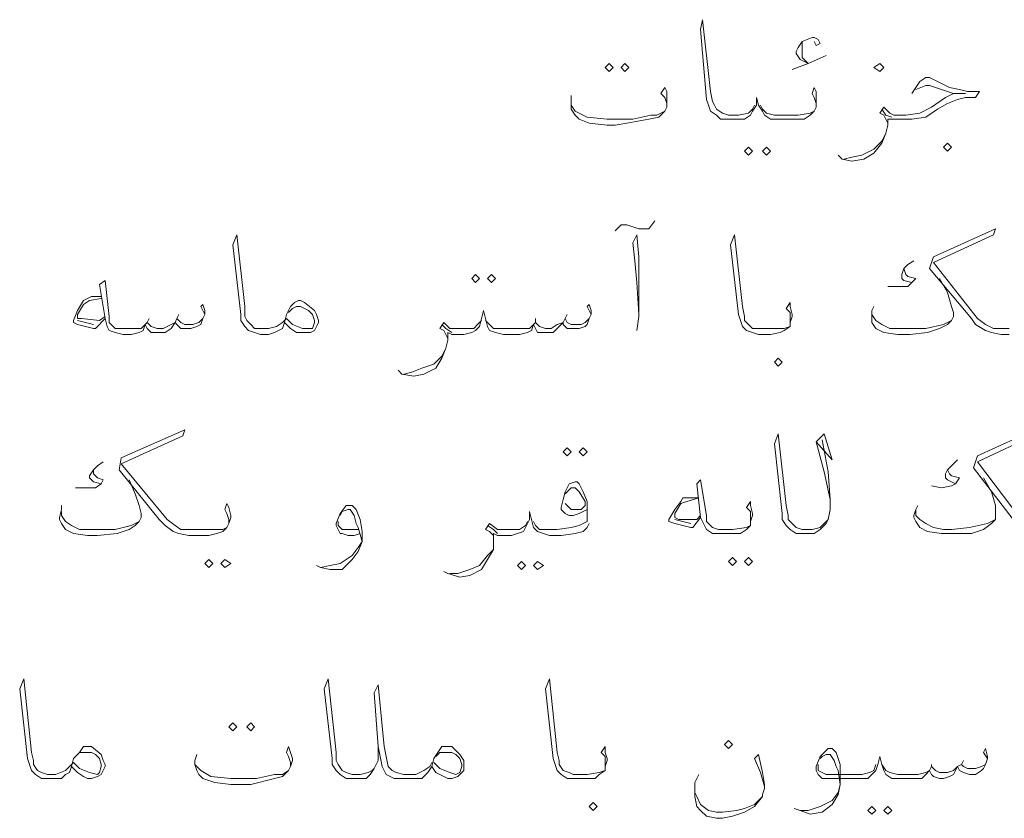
# Model space of a CAD drawing. Header units: metres. Extents: x -18 to 342, y 4 to 63.
# Tile 125 of 173: x 282.94 to 287.7, y 17.62 to 21.48. Entities that reach past the tile are written whole.
import ezdxf

# ---------------------------------------------------------------- set-up
doc = ezdxf.new("R2010")
doc.units = ezdxf.units.M
doc.header["$MEASUREMENT"] = 0
doc.layers.add('PDF_textt', color=7, linetype='Continuous')

msp = doc.modelspace()

# ---------------------------------------------------------------- linework, layer by layer
at = {"layer": 'PDF_textt', "lineweight": 20}
for points in [[(286.7922, 21.0602), (286.7922, 21.0795), (286.7826, 21.1084), (286.773, 21.1276), (286.7826, 21.1565), (286.7922, 21.1373), (286.7922, 21.0987), (286.7922, 21.0891), (286.7922, 21.0602), (286.7826, 21.041), (286.7633, 21.0217), (286.7345, 21.0024), (286.6959, 21.0024), (286.6381, 21.0024), (286.5996, 21.0024), (286.5707, 21.0024), (286.5418, 21.0217), (286.5322, 21.041), (286.5129, 21.0699), (286.5033, 21.1084), (286.5033, 21.0699), (286.484, 21.041), (286.4744, 21.0217), (286.4455, 21.0024), (286.4166, 21.0024), (286.3781, 21.0024), (286.3685, 21.0024), (286.3299, 21.0024), (286.3107, 21.0217), (286.2818, 21.041), (286.2722, 21.0699), (286.2625, 21.0987), (286.2336, 21.4358), (286.2433, 21.484), (286.2818, 21.1373), (286.2914, 21.0891), (286.301, 21.0699), (286.3107, 21.0506), (286.3396, 21.0313), (286.3685, 21.0217), (286.3781, 21.0217), (286.4166, 21.0217), (286.4648, 21.0313), (286.484, 21.0506), (286.4937, 21.0699)], [(286.7826, 21.3781), (286.7922, 21.3588), (286.8115, 21.3684), (286.8019, 21.3877), (286.7826, 21.3973), (286.773, 21.3973), (286.7248, 21.3781), (286.7056, 21.3492), (286.6959, 21.3299), (286.6959, 21.3203), (286.7152, 21.2914), (286.7537, 21.2721), (286.6767, 21.2432), (286.7537, 21.2721), (286.8404, 21.3106)], [(286.7537, 21.2721), (286.7248, 21.301), (286.7248, 21.3299), (286.7248, 21.3492), (286.7248, 21.3781)], [(287.2545, 21.1276), (287.2931, 21.1854), (287.322, 21.2047), (287.3412, 21.2047), (287.4375, 21.1565), (287.4857, 21.1469), (287.5242, 21.1373), (287.582, 21.1373), (287.5627, 21.1084), (287.5146, 21.1084), (287.4761, 21.0987), (287.4279, 21.0795), (287.3797, 21.0506), (287.322, 21.0121), (287.2545, 21.0024), (287.1775, 21.0024), (287.1582, 21.0024), (287.139, 21.0024), (287.139, 20.9735), (287.1293, 20.935), (287.1101, 20.8869), (287.0715, 20.8387), (287.0234, 20.8098), (286.9656, 20.8002), (286.9174, 20.8098), (286.8982, 20.8291)], [(286.0699, 21.0602), (286.0699, 21.0795), (286.0603, 21.1084), (286.041, 21.1276), (286.0603, 21.1565), (286.0699, 21.1373), (286.0699, 21.0987), (286.0699, 21.0891), (286.0699, 21.0602), (286.0603, 21.041), (286.0314, 21.0121), (285.9832, 21.0024), (285.8773, 20.9832), (285.8195, 20.9735), (285.781, 20.9735), (285.6943, 20.9832), (285.6461, 21.0024), (285.6269, 21.0217), (285.6076, 21.0506), (285.6076, 21.0699), (285.6076, 21.0891), (285.6076, 21.118)], [(287.139, 20.9832), (287.1293, 21.0024), (287.1197, 21.0217), (287.1004, 21.0313), (287.1197, 21.0602), (287.1486, 21.0313), (287.1679, 21.0217), (287.1775, 21.0217), (287.2256, 21.0217), (287.2931, 21.0313), (287.3508, 21.0602), (287.4183, 21.1084), (287.4568, 21.1276), (287.5146, 21.1276), (287.4568, 21.1276), (287.3412, 21.1662), (287.322, 21.1662), (287.2738, 21.1469)], [(285.6076, 21.0699), (285.6269, 21.041), (285.6847, 21.0121), (285.781, 21.0024), (285.8002, 21.0024), (285.9062, 21.0024), (285.9928, 21.0217), (286.0217, 21.0217), (286.0603, 21.041)], [(286.5226, 21.0699), (286.5322, 21.0506), (286.5515, 21.0313), (286.59, 21.0217), (286.6381, 21.0217), (286.7056, 21.0217), (286.7633, 21.0313), (286.7826, 21.041)], [(287.1582, 21.0121), (287.1293, 21.0217), (287.1101, 21.0506)], [(286.9271, 20.8098), (286.9656, 20.8194), (287.0138, 20.8291), (287.0715, 20.858), (287.1101, 20.8965), (287.1293, 20.935)], [(285.8195, 20.4631), (285.8484, 20.492), (285.8773, 20.492), (285.9351, 20.4727), (285.9447, 20.4727), (285.9832, 20.4727), (286.0121, 20.5112)], [(284.24, 20.0682), (284.2592, 20.0875), (284.2785, 20.0971), (284.2978, 20.0971), (284.317, 20.0875), (284.3363, 20.0778), (284.3555, 20.0586), (284.3652, 20.0297), (284.3652, 20.0201), (284.3555, 19.9912), (284.3363, 19.9912), (284.3074, 19.9912), (284.2592, 20.0104), (284.2303, 20.0393), (284.2111, 20.0201), (284.1822, 20.0008), (284.1437, 19.9912), (284.1148, 19.9912), (284.1051, 19.9912), (284.0762, 19.9912), (284.057, 20.0104), (284.0377, 20.0297), (284.0281, 20.0489), (284.0281, 20.0971), (283.9896, 20.4438), (283.9703, 20.3957), (284.0088, 20.0586), (284.0088, 20.0297), (284.0281, 20.0008), (284.0473, 19.9815), (284.0762, 19.9719), (284.1051, 19.9623), (284.1148, 19.9623), (284.1437, 19.9623), (284.1726, 19.9719), (284.1918, 19.9815), (284.2111, 19.9912), (284.2207, 20.0201)], [(285.9254, 19.9815), (285.9351, 20.0489), (285.9351, 20.1549), (285.9351, 20.3379), (285.9254, 20.4438), (285.9062, 20.4053), (285.9158, 20.3186), (285.9254, 20.2127), (285.9351, 20.0586)], [(286.667, 20.0201), (286.667, 20.0393), (286.667, 20.0682), (286.6478, 20.0875), (286.667, 20.1164), (286.667, 20.0971), (286.6767, 20.0586), (286.6767, 20.0489), (286.667, 20.0201), (286.667, 20.0008), (286.6381, 19.9815), (286.6189, 19.9719), (286.5707, 19.9623), (286.5226, 19.9623), (286.5129, 19.9623), (286.484, 19.9719), (286.4551, 19.9815), (286.4359, 20.0008), (286.4263, 20.0297), (286.4166, 20.0586), (286.3781, 20.3957), (286.3974, 20.4438), (286.4359, 20.0971), (286.4455, 20.0489), (286.4455, 20.0297), (286.4648, 20.0104), (286.484, 19.9912), (286.5129, 19.9912), (286.5226, 19.9912), (286.5804, 19.9912), (286.6381, 19.9912), (286.667, 20.0008)], [(287.7265, 19.9623), (287.6879, 19.9623), (287.6398, 19.9719), (287.6109, 19.9815), (287.5627, 20.0104), (287.5435, 20.0393), (287.3412, 20.2801), (287.3605, 20.3379), (287.659, 20.4727), (287.6494, 20.4438), (287.3605, 20.309), (287.5724, 20.0393), (287.6109, 20.0104), (287.6494, 19.9912), (287.6879, 19.9912), (287.7265, 19.9912)], [(287.2642, 20.3186), (287.2353, 20.2994), (287.216, 20.2801), (287.2064, 20.2512), (287.2064, 20.2319), (287.216, 20.2223), (287.2545, 20.2127), (287.2353, 20.1934), (287.1871, 20.1934), (287.139, 20.1934)], [(287.216, 20.2801), (287.2256, 20.2512), (287.2353, 20.2416), (287.2738, 20.2319), (287.2545, 20.2127)], [(283.8355, 20.0586), (283.8162, 20.0971), (283.8258, 20.1067), (283.8355, 20.0778), (283.8355, 20.0586), (283.8258, 20.0393), (283.8162, 20.0104), (283.7969, 20.0008), (283.768, 19.9912), (283.7488, 19.9912), (283.7199, 19.9912), (283.7006, 20.0104), (283.691, 20.0201), (283.6717, 19.9912), (283.6428, 19.9719), (283.6139, 19.9719), (283.5947, 19.9719), (283.5754, 19.9719), (283.5562, 19.9912), (283.5465, 20.0104), (283.5369, 19.9815), (283.5176, 19.9719), (283.4791, 19.9623), (283.4406, 19.9623), (283.4021, 19.9719), (283.3732, 19.9815), (283.3635, 20.0008), (283.3539, 20.0393), (283.325, 20.203), (283.3539, 20.2223), (283.3732, 20.0489), (283.3732, 20.0201), (283.3924, 20.0008), (283.4021, 19.9912), (283.4406, 19.9912), (283.4984, 19.9912), (283.5273, 19.9912), (283.5465, 20.0104), (283.5562, 20.0201), (283.5754, 20.0008), (283.6043, 19.9912), (283.6332, 19.9912), (283.6717, 20.0104), (283.691, 20.0201), (283.7006, 20.0393), (283.7199, 20.0201), (283.7391, 20.0104), (283.7777, 20.0104), (283.8066, 20.0201), (283.8258, 20.0393)], [(287.3894, 20.2319), (287.4279, 20.1645), (287.4472, 20.0971), (287.4568, 20.0682), (287.4568, 20.0489), (287.4472, 20.0297), (287.4279, 20.0104), (287.3894, 19.9912), (287.3316, 19.9719), (287.2449, 19.9623), (287.1871, 19.9623), (287.1197, 19.9719), (287.0812, 19.9912), (287.0619, 20.0201), (287.0619, 20.0393), (287.0619, 20.0489), (287.0619, 20.0778), (287.0715, 20.0971)], [(283.3346, 20.1453), (283.2865, 20.1453), (283.2672, 20.1356), (283.248, 20.126), (283.2191, 20.0778), (283.1998, 20.0297), (283.1998, 20.0201), (283.2191, 20.0104), (283.2961, 19.9912), (283.3057, 19.9912), (283.3539, 20.0393)], [(283.3346, 20.1356), (283.2769, 20.126), (283.248, 20.1067), (283.2191, 20.0586), (283.2191, 20.0393), (283.2383, 20.0393), (283.325, 20.0297), (283.3539, 20.0489)], [(285.7039, 20.0586), (285.6847, 20.0971), (285.6943, 20.1067), (285.7039, 20.0778), (285.7039, 20.0586), (285.6943, 20.0393), (285.6847, 20.0104), (285.675, 20.0008), (285.6461, 19.9912), (285.6172, 19.9912), (285.5883, 19.9912), (285.5691, 20.0104), (285.5691, 20.0201), (285.5402, 19.9912), (285.5209, 19.9719), (285.492, 19.9719), (285.4728, 19.9719), (285.4439, 19.9719), (285.4342, 19.9912), (285.4246, 20.0104), (285.415, 19.9815), (285.3957, 19.9719), (285.3572, 19.9623), (285.3187, 19.9623), (285.2801, 19.9623), (285.2416, 19.9719), (285.2127, 19.9815), (285.2031, 20.0008), (285.1935, 20.0393), (285.1838, 20.0778), (285.1742, 20.0393), (285.1646, 20.0008), (285.1453, 19.9815), (285.126, 19.9719), (285.0875, 19.9623), (285.049, 19.9623), (285.0297, 19.9623), (285.0105, 19.9719), (285.0105, 19.9334), (285.0008, 19.8948), (284.9816, 19.8467), (284.9527, 19.7985), (284.8949, 19.7696), (284.8467, 19.76), (284.7889, 19.7696), (284.7697, 19.7889)], [(283.7103, 20.0586), (283.7006, 20.0393)], [(285.5883, 20.0586), (285.5787, 20.0393)], [(287.4472, 20.0297), (287.4086, 20.0104), (287.322, 19.9912), (287.2353, 19.9912), (287.1967, 19.9912), (287.1486, 19.9912), (287.1101, 20.0104), (287.0812, 20.0297), (287.0619, 20.0586), (287.0619, 20.0778)], [(283.2961, 20.0104), (283.2191, 20.0297)], [(283.5658, 20.0393), (283.5562, 20.0201)], [(285.1742, 20.0297), (285.1549, 20.0104), (285.1357, 19.9912), (285.0971, 19.9912), (285.049, 19.9912), (285.0394, 19.9912), (285.0201, 19.9912), (284.9912, 20.0201), (284.9719, 19.9912), (284.9912, 19.9815), (285.0008, 19.9623), (285.0105, 19.943)], [(285.0297, 19.9719), (285.0008, 19.9912), (284.9816, 20.0104)], [(285.1935, 20.0297), (285.2127, 20.0104), (285.232, 19.9912), (285.2705, 19.9912), (285.3187, 19.9912), (285.3668, 19.9912), (285.4053, 19.9912), (285.4246, 20.0104), (285.4342, 20.0201), (285.4535, 20.0008), (285.4824, 19.9912), (285.5113, 19.9912), (285.5402, 20.0104), (285.5691, 20.0201), (285.5787, 20.0393), (285.5883, 20.0201), (285.6076, 20.0104), (285.6558, 20.0104), (285.675, 20.0201), (285.6943, 20.0393)], [(285.4342, 20.0393), (285.4342, 20.0201)], [(284.7986, 19.7696), (284.8371, 19.7793), (284.8853, 19.7985), (284.943, 19.8178), (284.9816, 19.8563), (285.0008, 19.8948)], [(283.951, 19.0473), (283.951, 19.0666), (283.9414, 19.0955), (283.9318, 19.1147), (283.9414, 19.1436), (283.951, 19.1244), (283.9607, 19.0858), (283.9607, 19.0762), (283.951, 19.0473), (283.9414, 19.028), (283.9221, 19.0088), (283.8932, 18.9991), (283.8547, 18.9895), (283.8066, 18.9895), (283.7584, 18.9895), (283.7103, 18.9991), (283.6814, 19.0088), (283.6428, 19.0377), (283.6139, 19.0666), (283.4213, 19.3073), (283.4309, 19.3651), (283.7391, 19.5), (283.7295, 19.4711), (283.4309, 19.3362), (283.6525, 19.0666), (283.691, 19.0377), (283.7199, 19.0184), (283.7584, 19.0184), (283.8066, 19.0184), (283.8644, 19.0184), (283.9221, 19.0184), (283.9414, 19.028)], [(286.8211, 19.4518), (286.85, 19.2977), (286.8597, 19.1629), (286.8597, 19.1147), (286.85, 19.0666), (286.8404, 19.0473), (286.8115, 19.0184), (286.7826, 18.9991), (286.7441, 18.9991), (286.7345, 18.9991), (286.7248, 18.9991), (286.6959, 18.9991), (286.667, 19.0184), (286.6478, 19.0377), (286.6285, 19.0666), (286.6285, 19.0955), (286.59, 19.4326), (286.6092, 19.4807), (286.6478, 19.134), (286.6574, 19.0858), (286.6574, 19.0666), (286.6767, 19.0473), (286.6959, 19.028), (286.7248, 19.0184), (286.7345, 19.0184), (286.773, 19.0184), (286.8115, 19.028), (286.8308, 19.0473), (286.85, 19.0666)], [(286.7922, 19.4422), (286.8693, 19.3555), (286.8308, 19.4807), (286.7922, 19.4422), (286.8308, 19.2977), (286.8597, 19.1629)], [(287.7457, 19.0666), (287.5531, 19.317), (287.5724, 19.3748), (287.8709, 19.5096)], [(287.8613, 19.4807), (287.5724, 19.3459), (287.7843, 19.0666)], [(283.3443, 19.3459), (283.3154, 19.3266), (283.2961, 19.3073), (283.2769, 19.2785), (283.2769, 19.2688), (283.2961, 19.2496), (283.3346, 19.2399), (283.3057, 19.2207), (283.2672, 19.2207), (283.2094, 19.2207)], [(287.4761, 19.3555), (287.4472, 19.3266), (287.4279, 19.3073), (287.4183, 19.2881), (287.4183, 19.2688), (287.4279, 19.2592), (287.4664, 19.2399), (287.4472, 19.2303), (287.399, 19.2207), (287.3508, 19.2303)], [(283.2961, 19.3073), (283.2961, 19.2881), (283.3154, 19.2688), (283.3443, 19.2592), (283.3346, 19.2399)], [(287.4279, 19.3073), (287.4375, 19.2881), (287.4472, 19.2785), (287.4857, 19.2688), (287.4664, 19.2399)], [(283.4695, 19.2592), (283.4984, 19.1918), (283.5176, 19.134), (283.5273, 19.0955), (283.5273, 19.0762), (283.5176, 19.0569), (283.4984, 19.0377), (283.4695, 19.0184), (283.4117, 18.9991), (283.3154, 18.9895), (283.2672, 18.9895), (283.1998, 18.9991), (283.1613, 19.0184), (283.142, 19.0473), (283.1324, 19.0666), (283.1324, 19.0762), (283.142, 19.1147), (283.142, 19.134)], [(285.6847, 19.1147), (285.6654, 19.1051), (285.6461, 19.0955), (285.6172, 19.0858), (285.598, 19.0858), (285.5787, 19.0955), (285.5594, 19.1147), (285.5594, 19.1244), (285.5691, 19.1629), (285.5787, 19.2014), (285.598, 19.2399), (285.6269, 19.2496), (285.6365, 19.2496), (285.6461, 19.2399), (285.6654, 19.2014), (285.6847, 19.1532), (285.6847, 19.1147), (285.6847, 19.0858), (285.6847, 19.0569), (285.6461, 19.0377), (285.6076, 19.028), (285.5402, 19.0184), (285.5306, 19.0184)], [(286.4744, 19.0569), (286.4744, 19.0762), (286.4744, 19.1051), (286.4551, 19.1244), (286.4744, 19.1532), (286.4744, 19.134), (286.484, 19.0955), (286.484, 19.0858), (286.4744, 19.0569), (286.4744, 19.0377), (286.4551, 19.0184), (286.4263, 18.9991), (286.3877, 18.9991), (286.3299, 18.9991), (286.3203, 18.9991), (286.2914, 18.9991), (286.2625, 19.0184), (286.2529, 19.0377), (286.2336, 19.0762), (286.2144, 19.2399), (286.2336, 19.2592), (286.2625, 19.0858), (286.2625, 19.0569), (286.2818, 19.0377), (286.2914, 19.028), (286.3203, 19.0184), (286.3299, 19.0184), (286.3877, 19.0184), (286.4551, 19.028), (286.4744, 19.0377)], [(287.6013, 19.2688), (287.6398, 19.2014), (287.659, 19.134), (287.659, 19.1051), (287.659, 19.0858), (287.659, 19.0666), (287.6398, 19.0473), (287.6013, 19.0184), (287.5435, 18.9991), (287.4568, 18.9991), (287.399, 18.9991), (287.3316, 19.0088), (287.2931, 19.028), (287.2738, 19.0569), (287.2642, 19.0762), (287.2642, 19.0858), (287.2738, 19.1147), (287.2834, 19.134)], [(285.5787, 19.1918), (285.6076, 19.2207), (285.6269, 19.2207), (285.6461, 19.2014), (285.675, 19.1532), (285.675, 19.134), (285.6654, 19.1244), (285.6558, 19.1147), (285.6269, 19.1147), (285.6076, 19.1147), (285.598, 19.1244), (285.5787, 19.1436)], [(286.2336, 19.0762), (286.1951, 19.028), (286.1855, 19.028), (286.1084, 19.0473), (286.0795, 19.0569), (286.0795, 19.0666), (286.1084, 19.1147), (286.1373, 19.1532), (286.1469, 19.1725), (286.1758, 19.1725), (286.224, 19.1725), (286.1662, 19.1532), (286.1373, 19.1436), (286.1084, 19.0955), (286.1084, 19.0858), (286.1084, 19.0762), (286.1277, 19.0666), (286.2144, 19.0666), (286.2336, 19.0858)], [(283.5176, 19.0569), (283.4791, 19.0377), (283.4021, 19.0184), (283.3154, 19.0184), (283.2769, 19.0184), (283.2287, 19.0184), (283.1902, 19.0377), (283.1613, 19.0569), (283.142, 19.0858), (283.142, 19.1051)], [(284.5867, 18.9991), (284.5578, 18.9895), (284.5289, 18.9895), (284.5, 18.9991), (284.4904, 18.9991), (284.4808, 19.0184), (284.4711, 19.0377), (284.4711, 19.0473), (284.4904, 19.0955), (284.5193, 19.134), (284.5289, 19.134), (284.5482, 19.134), (284.5674, 19.1147), (284.5867, 19.0666), (284.5963, 19.0088), (284.5963, 18.9606), (284.5771, 18.9125), (284.5482, 18.8739), (284.5, 18.8258), (284.4422, 18.8258), (284.3941, 18.8354), (284.3748, 18.845)], [(284.4904, 19.0858), (284.5, 19.1051), (284.5289, 19.1147), (284.5385, 19.1147), (284.5578, 19.0858), (284.5674, 19.0473), (284.5771, 19.028), (284.5963, 18.9606), (284.5771, 18.9317), (284.5482, 18.8932), (284.4904, 18.8547), (284.4422, 18.845), (284.3941, 18.8354)], [(285.6943, 19.0473), (285.6847, 19.028), (285.6654, 19.0088), (285.6269, 18.9991), (285.5594, 18.9895), (285.5402, 18.9895), (285.5017, 18.9895), (285.4728, 18.9991), (285.4439, 19.0088), (285.4246, 19.028), (285.415, 19.0666), (285.4053, 19.1051), (285.4053, 19.0666), (285.3861, 19.028), (285.3765, 19.0088), (285.3476, 18.9991), (285.3187, 18.9895), (285.2705, 18.9895), (285.2512, 18.9895), (285.232, 18.9991), (285.232, 18.9606), (285.232, 18.9221), (285.2031, 18.8739), (285.1742, 18.8258), (285.1164, 18.7969), (285.0683, 18.7873), (285.0105, 18.8065), (284.9912, 18.8162)], [(287.659, 19.0666), (287.6205, 19.0473), (287.5338, 19.028), (287.4472, 19.0184), (287.4086, 19.0184), (287.3605, 19.028), (287.322, 19.0473), (287.2931, 19.0666), (287.2738, 19.0858), (287.2738, 19.1147)], [(284.5771, 19.0184), (284.5482, 19.0184), (284.5289, 19.0184), (284.5, 19.0184), (284.4808, 19.0377), (284.4808, 19.0569)], [(285.3957, 19.0569), (285.3861, 19.0377), (285.3572, 19.0184), (285.3187, 19.0184), (285.2705, 19.0184), (285.2512, 19.0184), (285.2127, 19.0473), (285.1935, 19.0184), (285.2127, 19.0088), (285.232, 18.9895), (285.232, 18.9703)], [(285.4246, 19.0569), (285.4342, 19.0377), (285.4535, 19.0184), (285.492, 19.0184), (285.5402, 19.0184)], [(286.1855, 19.0473), (286.1084, 19.0666)], [(285.2512, 18.9991), (285.232, 19.0184), (285.2031, 19.0377)], [(285.0201, 18.8065), (285.0586, 18.8065), (285.1164, 18.8258), (285.1646, 18.845), (285.2031, 18.8932), (285.232, 18.9221)], [(283.2094, 17.9205), (283.2287, 17.9397), (283.248, 17.9397), (283.2672, 17.9397), (283.2865, 17.9397), (283.3057, 17.9301), (283.325, 17.9108), (283.3346, 17.8819), (283.3346, 17.8723), (283.325, 17.8434), (283.3154, 17.8338), (283.2769, 17.8434), (283.2287, 17.8627), (283.1998, 17.8916), (283.1805, 17.8723), (283.1613, 17.853), (283.1131, 17.8338), (283.0842, 17.8338), (283.0746, 17.8338), (283.0457, 17.8434), (283.0264, 17.853), (283.0072, 17.8819), (283.0072, 17.9012), (282.9975, 17.9397), (282.959, 18.2961), (282.9398, 18.2479), (282.9783, 17.9108), (282.9879, 17.8819), (282.9975, 17.853), (283.0168, 17.8338), (283.0457, 17.8145), (283.0746, 17.8145), (283.0842, 17.8145), (283.1131, 17.8145), (283.142, 17.8145), (283.1613, 17.8338), (283.1805, 17.8434), (283.1902, 17.8723)], [(284.6734, 17.9686), (284.6734, 17.9012), (284.6541, 17.8627), (284.6348, 17.8338), (284.6156, 17.8145), (284.5771, 17.8145), (284.5578, 17.8145), (284.5482, 17.8145), (284.5193, 17.8145), (284.4904, 17.8338), (284.4711, 17.853), (284.4519, 17.8819), (284.4519, 17.9108), (284.4133, 18.2479), (284.4326, 18.2961), (284.4711, 17.9397), (284.4711, 17.9012), (284.4808, 17.8819), (284.5, 17.853), (284.5193, 17.8434), (284.5482, 17.8338), (284.5578, 17.8338), (284.5867, 17.8338), (284.6252, 17.8434), (284.6445, 17.853), (284.6541, 17.8627)], [(285.7713, 17.8723), (285.7713, 17.8916), (285.7713, 17.9205), (285.7521, 17.9397), (285.7713, 17.9686), (285.7713, 17.9397), (285.781, 17.9108), (285.781, 17.9012), (285.7713, 17.8723), (285.7713, 17.853), (285.7424, 17.8338), (285.7232, 17.8145), (285.6847, 17.8145), (285.6269, 17.8145), (285.6172, 17.8145), (285.5883, 17.8145), (285.5594, 17.8338), (285.5402, 17.853), (285.5306, 17.8819), (285.5209, 17.9108), (285.4824, 18.2479), (285.5017, 18.2961), (285.5402, 17.9397), (285.5498, 17.9012), (285.5498, 17.8819), (285.5691, 17.853), (285.598, 17.8434), (285.6172, 17.8338), (285.6269, 17.8338), (285.6847, 17.8338), (285.7424, 17.8434), (285.7713, 17.853)], [(284.9334, 17.8723), (284.9142, 17.8434), (284.9045, 17.8338), (284.8853, 17.8145), (284.8467, 17.8145), (284.8275, 17.8145), (284.7986, 17.8145), (284.7504, 17.8145), (284.7119, 17.8338), (284.6926, 17.8723), (284.683, 17.9205), (284.6734, 17.9686), (284.6541, 18.2287), (284.6734, 18.2672), (284.7023, 17.9686), (284.7119, 17.9205), (284.7215, 17.8723), (284.7408, 17.853), (284.7601, 17.8434), (284.7986, 17.8338), (284.8275, 17.8338), (284.8564, 17.8338), (284.8949, 17.853), (284.9238, 17.8723), (284.9334, 17.8916)], [(284.2496, 17.8723), (284.2496, 17.8916), (284.24, 17.9205), (284.2303, 17.9397), (284.24, 17.9686), (284.2496, 17.9397), (284.2592, 17.9108), (284.2592, 17.9012), (284.2496, 17.8723), (284.24, 17.853), (284.2111, 17.8241), (284.1726, 17.8145), (284.057, 17.7856), (283.9992, 17.7856), (283.9607, 17.7856), (283.8836, 17.7952), (283.8258, 17.8145), (283.8066, 17.8338), (283.7969, 17.853), (283.7873, 17.8819), (283.7873, 17.9012), (283.7969, 17.9301)], [(287.6205, 17.9108), (287.6013, 17.9397), (287.6109, 17.959), (287.6205, 17.9205), (287.6205, 17.9108), (287.6109, 17.8819), (287.6013, 17.8627), (287.5916, 17.853), (287.5627, 17.8338), (287.5338, 17.8338), (287.5049, 17.8434), (287.4857, 17.853), (287.4761, 17.8723), (287.4568, 17.8338), (287.4375, 17.8241), (287.4086, 17.8145), (287.3894, 17.8145), (287.3605, 17.8241), (287.3508, 17.8338), (287.3412, 17.853), (287.322, 17.8338), (287.3027, 17.8145), (287.2738, 17.8145), (287.2353, 17.8145), (287.1967, 17.8145), (287.1582, 17.8145), (287.1293, 17.8338), (287.1197, 17.853), (287.1101, 17.8819), (287.1004, 17.9205), (287.0908, 17.8819), (287.0812, 17.853), (287.0619, 17.8338), (287.0426, 17.8145), (287.0041, 17.8145), (286.9656, 17.8145), (286.85, 17.8145), (286.8211, 17.8145), (286.8115, 17.8241), (286.8019, 17.8338), (286.7922, 17.853), (286.7922, 17.8723), (286.8115, 17.9205), (286.8404, 17.9493), (286.85, 17.959), (286.8693, 17.959), (286.8886, 17.9397), (286.9078, 17.8819), (286.9078, 17.8338), (286.9078, 17.7856), (286.8982, 17.7375), (286.8693, 17.6893), (286.8211, 17.6508), (286.7633, 17.6411), (286.7152, 17.6604), (286.6863, 17.67)], [(284.9527, 17.9205), (284.9719, 17.9397), (284.9912, 17.9397), (285.0105, 17.9397), (285.0297, 17.9397), (285.049, 17.9301), (285.0683, 17.9108), (285.0779, 17.8819), (285.0779, 17.8723), (285.0683, 17.8434), (285.049, 17.8338), (285.0201, 17.8434), (284.9719, 17.8627), (284.943, 17.8916)], [(286.5418, 17.776), (286.5226, 17.8434), (286.4937, 17.9108), (286.5129, 17.9301), (286.5322, 17.8434), (286.5418, 17.7856), (286.5418, 17.7664), (286.5322, 17.7375), (286.5322, 17.7278), (286.4937, 17.6797), (286.4455, 17.6508), (286.3877, 17.6315), (286.3396, 17.6219), (286.3107, 17.6219), (286.2625, 17.6315), (286.2336, 17.6604), (286.2144, 17.6797), (286.2047, 17.7278), (286.2047, 17.7471), (286.2047, 17.7952), (286.224, 17.8338)], [(286.8115, 17.9108), (286.8211, 17.9205), (286.8404, 17.9301), (286.8597, 17.9301), (286.8789, 17.9012), (286.8886, 17.8723), (286.8982, 17.853), (286.9078, 17.7856), (286.8982, 17.7471), (286.8693, 17.7086), (286.8115, 17.6797), (286.7537, 17.6604), (286.7152, 17.6604)], [(283.7873, 17.8819), (283.8162, 17.853), (283.8644, 17.8241), (283.9607, 17.8145), (283.9896, 17.8145), (284.0859, 17.8145), (284.1726, 17.8338), (284.2111, 17.8338), (284.24, 17.853)], [(287.0812, 17.8819), (287.0715, 17.853), (287.0523, 17.8434), (287.0138, 17.8338), (286.9656, 17.8338), (286.8404, 17.8338), (286.8211, 17.8434), (286.8019, 17.853), (286.8019, 17.8819)], [(287.1101, 17.8819), (287.1293, 17.853), (287.1486, 17.8434), (287.1871, 17.8338), (287.2353, 17.8338), (287.2834, 17.8338), (287.322, 17.8434), (287.3412, 17.853), (287.3508, 17.8723), (287.3701, 17.853), (287.3894, 17.8434), (287.4279, 17.8434), (287.4568, 17.853), (287.4761, 17.8723), (287.4953, 17.8819), (287.5049, 17.8723), (287.5242, 17.8627), (287.5627, 17.8627), (287.5916, 17.8723), (287.6109, 17.8819)], [(287.3508, 17.8819), (287.3508, 17.8723)], [(287.5049, 17.9012), (287.4953, 17.8819)], [(286.2047, 17.7471), (286.2144, 17.7278), (286.2336, 17.6893), (286.2722, 17.6604), (286.3107, 17.6508), (286.3396, 17.6508), (286.407, 17.6604), (286.4455, 17.67), (286.4937, 17.6893), (286.5322, 17.7278)]]:
    msp.add_lwpolyline(points, dxfattribs=at)
for points in [[(285.7906, 21.2721), (285.8099, 21.2528), (285.7906, 21.2336), (285.7713, 21.2528)], [(285.8676, 21.2721), (285.8869, 21.2528), (285.8676, 21.2336), (285.8484, 21.2528)], [(287.1004, 21.2336), (287.1197, 21.2528), (287.1004, 21.2721), (287.0715, 21.2528)], [(286.4648, 20.8676), (286.484, 20.8483), (286.4648, 20.8291), (286.4455, 20.8483)], [(286.5515, 20.8676), (286.5707, 20.8483), (286.5515, 20.8291), (286.5322, 20.8483)], [(287.4279, 20.8483), (287.4472, 20.8676), (287.4279, 20.8869), (287.4086, 20.8676)], [(285.1453, 20.2512), (285.1646, 20.2319), (285.1453, 20.2127), (285.126, 20.2319)], [(285.2224, 20.2512), (285.2416, 20.2319), (285.2224, 20.2127), (285.2031, 20.2319)], [(284.2207, 20.0201), (284.2303, 20.0586), (284.2496, 20.0971), (284.2689, 20.1164), (284.2881, 20.126), (284.2978, 20.126), (284.317, 20.1164), (284.3652, 20.0778), (284.3748, 20.0586), (284.3844, 20.0297), (284.3844, 20.0201), (284.3748, 20.0008), (284.3652, 19.9815), (284.3459, 19.9719), (284.317, 19.9719), (284.2978, 19.9719), (284.2785, 19.9719), (284.2496, 19.9912)], [(286.6092, 19.8082), (286.6285, 19.8274), (286.6092, 19.8467), (286.59, 19.8274)], [(285.5883, 19.4133), (285.6076, 19.394), (285.5883, 19.3748), (285.5691, 19.394)], [(285.6654, 19.4133), (285.6847, 19.394), (285.6654, 19.3748), (285.6461, 19.394)], [(283.8547, 18.8739), (283.874, 18.8547), (283.8547, 18.8354), (283.8355, 18.8547)], [(283.9318, 18.8739), (283.9607, 18.8547), (283.9318, 18.8354), (283.9125, 18.8547)], [(285.3668, 18.8643), (285.3861, 18.845), (285.3668, 18.8258), (285.3476, 18.845)], [(285.4439, 18.8643), (285.4728, 18.845), (285.4439, 18.8258), (285.4246, 18.845)], [(286.3877, 18.8836), (286.407, 18.8643), (286.3877, 18.845), (286.3685, 18.8643)], [(286.4648, 18.8836), (286.484, 18.8643), (286.4648, 18.845), (286.4455, 18.8643)], [(283.9703, 18.0842), (283.9896, 18.0649), (283.9703, 18.0457), (283.951, 18.0649)], [(284.057, 18.0842), (284.0762, 18.0649), (284.057, 18.0457), (284.0377, 18.0649)], [(283.1902, 17.8723), (283.1998, 17.9108), (283.2287, 17.9397), (283.248, 17.9686), (283.2576, 17.9686), (283.2672, 17.9686), (283.2865, 17.9686), (283.3346, 17.9301), (283.3443, 17.9012), (283.3539, 17.8819), (283.3539, 17.8723), (283.3443, 17.853), (283.3346, 17.8338), (283.3154, 17.8241), (283.2865, 17.8145), (283.2672, 17.8145), (283.248, 17.8241), (283.2191, 17.8434)], [(284.9334, 17.8723), (284.943, 17.9108), (284.9623, 17.9397), (284.9816, 17.9686), (285.0008, 17.9686), (285.0105, 17.9686), (285.0297, 17.9686), (285.0683, 17.9301), (285.0875, 17.9012), (285.0875, 17.8819), (285.0875, 17.8723), (285.0875, 17.853), (285.0683, 17.8338), (285.0586, 17.8241), (285.0297, 17.8145), (285.0105, 17.8145), (284.9912, 17.8241), (284.9527, 17.8434)], [(286.3685, 17.9975), (286.3877, 17.9782), (286.3685, 17.959), (286.3492, 17.9782)], [(285.7135, 17.6604), (285.7328, 17.6797), (285.7135, 17.6989), (285.6943, 17.6797)], [(287.0619, 17.6797), (287.0812, 17.6604), (287.0619, 17.6411), (287.0426, 17.6604)], [(287.139, 17.6797), (287.1582, 17.6604), (287.139, 17.6411), (287.1197, 17.6604)]]:
    msp.add_lwpolyline(points, close=True, dxfattribs=at)

doc.saveas('drawing.dxf')
